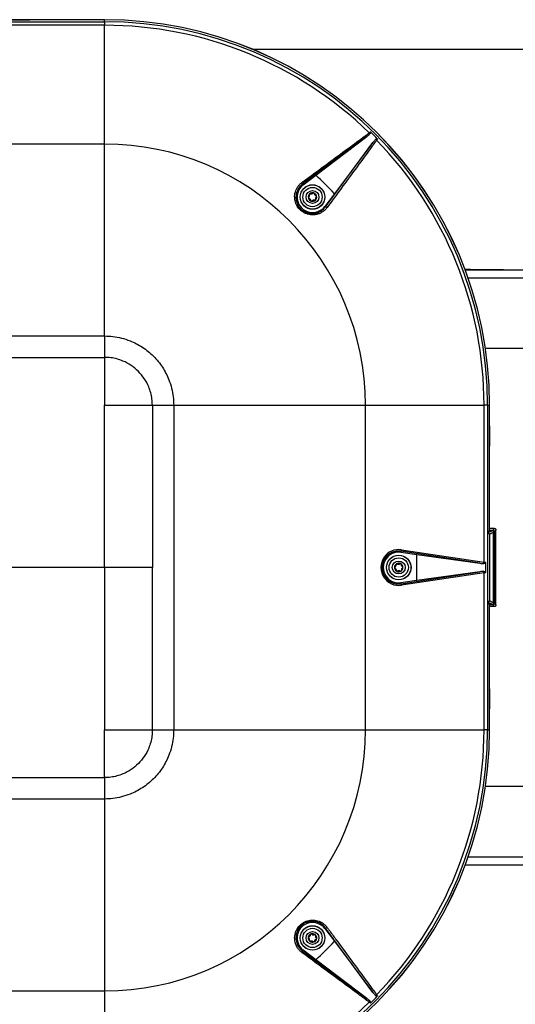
# Model space of a CAD drawing. Header units: millimetres. Extents: x 1141 to 9683, y 1625 to 6203.
# Tile 47 of 118: x 1695 to 2016, y 5106 to 5743. Entities that reach past the tile are written whole.
import ezdxf

# ---------------------------------------------------------------- set-up
doc = ezdxf.new("R2010")
doc.units = ezdxf.units.MM
doc.header["$LTSCALE"] = 25

msp = doc.modelspace()

# ---------------------------------------------------------------- linework, layer by layer
at = {"color": 7, "linetype": 'Continuous', "lineweight": 25}
for p, q in [((1749.99, 5742.65), (1389.99, 5742.65)), ((1569.99, 5741.31), (1749.99, 5741.31)), ((1749.99, 5739.1), (1573.36, 5739.1)), ((1688.46, 5742.69), (1701.51, 5742.69)), ((1701.51, 5742.65), (1701.51, 5742.69)), ((1701.52, 5742.66), (1701.51, 5742.69)), ((1723.46, 5742.69), (1701.51, 5742.69)), ((1701.52, 5742.66), (1701.52, 5742.65)), ((1723.45, 5742.66), (1701.52, 5742.66)), ((1723.46, 5742.69), (1723.45, 5742.66)), ((1723.45, 5742.65), (1723.45, 5742.66)), ((1723.46, 5742.69), (1723.46, 5742.65)), ((1736.51, 5742.69), (1723.46, 5742.69)), ((1736.51, 5742.65), (1736.51, 5742.69)), ((1736.52, 5742.66), (1736.51, 5742.69)), ((1736.52, 5742.69), (1736.51, 5742.69)), ((1736.52, 5742.66), (1736.52, 5742.69)), ((1749.99, 5742.69), (1736.52, 5742.69)), ((1736.52, 5742.66), (1736.52, 5742.65)), ((1749.99, 5742.66), (1736.52, 5742.66)), ((1736.52, 5742.66), (1736.52, 5742.66)), ((1749.99, 5742.66), (1749.99, 5742.69)), ((1749.99, 5742.66), (1749.99, 5742.65)), ((1749.99, 5741.31), (1749.99, 5742.65)), ((1749.99, 5741.31), (1749.99, 5739.1)), ((1749.99, 5662.24), (1749.99, 5739.1)), ((3449.05, 5723.35), (1846.25, 5723.35)), ((1749.99, 5662.24), (1569.99, 5662.24)), ((1919.85, 5667.09), (1878.21, 5636.43)), ((1886.77, 5642.17), (1919.85, 5667.09)), ((1893.06, 5621.58), (1923.73, 5663.22)), ((1923.73, 5663.22), (1898.8, 5630.14)), ((1878.57, 5635.95), (1886.77, 5642.17)), ((1878.21, 5636.43), (1878.57, 5635.95)), ((1898.8, 5630.14), (1892.59, 5621.94)), ((1893.06, 5621.58), (1892.59, 5621.94)), ((1983.31, 5581.15), (1986.63, 5581.15)), ((1983.32, 5581.14), (1986.63, 5581.14)), ((1983.39, 5581.03), (1988.37, 5581.03)), ((1983.4, 5581.03), (1988.37, 5581.03)), ((1983.43, 5580.93), (3311.86, 5580.93)), ((1986.63, 5581.15), (1986.63, 5581.14)), ((1987, 5581.04), (1987, 5581.03)), ((1988.37, 5581.03), (1988.37, 5581.03)), ((1988.37, 5581.03), (2008.37, 5581.03)), ((1988.37, 5581.03), (2008.37, 5581.03)), ((2008.37, 5581.03), (2008.37, 5581.03)), ((1985.32, 5575.72), (3309.98, 5575.72)), ((1569.99, 5538.1), (1749.99, 5538.1)), ((1749.99, 5538.1), (1749.99, 5524.27)), ((1996.59, 5530.13), (3298.71, 5530.13)), ((1569.99, 5524.27), (1749.99, 5524.27)), ((1780.9, 5493.35), (1780.9, 5388.35)), ((1780.9, 5493.35), (1794.74, 5493.35)), ((1794.74, 5493.35), (1794.74, 5283.35)), ((1918.88, 5283.35), (1918.88, 5493.35)), ((1918.88, 5493.35), (1995.74, 5493.35)), ((1995.74, 5391.73), (1995.74, 5493.35)), ((1997.95, 5493.35), (1995.74, 5493.35)), ((1997.95, 5493.35), (1997.95, 5283.35)), ((1997.95, 5493.35), (1999.28, 5493.35)), ((1999.28, 5412.3), (1999.28, 5493.35)), ((1999.29, 5493.35), (1999.28, 5493.35)), ((1999.29, 5479.88), (1999.29, 5493.35)), ((1999.29, 5493.35), (1999.32, 5493.35)), ((1999.32, 5479.88), (1999.32, 5493.35)), ((1999.28, 5479.88), (1999.29, 5479.88)), ((1999.32, 5479.88), (1999.28, 5479.88)), ((1999.3, 5479.88), (1999.29, 5479.88)), ((1999.32, 5479.88), (1999.3, 5479.88)), ((1999.3, 5479.88), (1999.32, 5479.88)), ((1999.32, 5479.88), (1999.32, 5479.88)), ((1999.32, 5479.88), (1999.32, 5466.83)), ((1999.28, 5466.83), (1999.32, 5466.83)), ((1999.29, 5466.82), (1999.28, 5466.82)), ((1999.29, 5466.82), (1999.32, 5466.83)), ((1999.29, 5413.64), (1999.29, 5466.82)), ((1999.32, 5413.66), (1999.32, 5466.83)), ((1999.28, 5413.64), (1999.29, 5413.64)), ((1999.29, 5413.64), (1999.31, 5413.66)), ((2002.41, 5413.67), (1999.31, 5413.66)), ((2001.42, 5412.36), (2002.41, 5413.67)), ((2002.41, 5413.67), (2002.41, 5413.67)), ((1998.08, 5366.56), (1998.08, 5410.14)), ((1998.2, 5410.14), (1998.08, 5410.14)), ((1998.13, 5411.14), (1999.28, 5412.3)), ((1998.13, 5411.14), (1998.2, 5411.14)), ((1998.2, 5411.14), (1998.2, 5410.14)), ((1998.2, 5366.56), (1998.2, 5410.14)), ((1999.18, 5410.14), (1998.2, 5410.14)), ((1999.18, 5410.14), (1999.18, 5366.56)), ((1999.47, 5412.36), (1999.28, 5413.09)), ((2000.88, 5412.3), (1999.28, 5412.3)), ((1999.47, 5412.3), (1999.47, 5412.36)), ((2001.36, 5412.36), (1999.47, 5412.36)), ((2001.36, 5412.15), (2001.36, 5412.36)), ((2001.36, 5412.36), (2001.42, 5412.36)), ((2001.88, 5365.41), (2001.88, 5411.3)), ((2003.41, 5412.68), (2002.47, 5411.43)), ((2002.47, 5411.43), (2002.47, 5365.27)), ((2003.41, 5412.68), (2003.41, 5412.68)), ((2003.41, 5364.03), (2003.41, 5412.68)), ((1941.9, 5398.86), (1941.82, 5398.26)), ((1941.82, 5398.26), (1952.11, 5396.84)), ((1992.98, 5391.1), (1941.9, 5398.86)), ((1942.3, 5399.84), (1995.74, 5391.73)), ((1952.11, 5396.84), (1992.98, 5391.1)), ((1952.11, 5379.86), (1952.11, 5396.84)), ((1780.9, 5283.35), (1780.9, 5388.35)), ((1996.75, 5385.08), (1996.75, 5391.62)), ((1941.9, 5377.85), (1992.98, 5385.61)), ((1995.74, 5384.97), (1942.3, 5376.86)), ((1992.98, 5385.61), (1952.11, 5379.86)), ((1995.74, 5283.35), (1995.74, 5384.97)), ((1952.11, 5379.86), (1941.82, 5378.45)), ((1941.9, 5377.85), (1941.82, 5378.45)), ((1998.08, 5366.56), (1998.2, 5366.56)), ((1998.13, 5365.57), (1999.28, 5364.41)), ((1998.2, 5365.57), (1998.13, 5365.57)), ((1998.2, 5366.56), (1998.2, 5365.57)), ((1998.2, 5366.56), (1999.18, 5366.56)), ((1999.28, 5283.35), (1999.28, 5364.41)), ((1999.28, 5364.41), (2000.88, 5364.41)), ((1999.47, 5364.35), (1999.28, 5363.61)), ((1999.28, 5363.06), (1999.29, 5363.06)), ((1999.29, 5363.06), (1999.31, 5363.04)), ((1999.29, 5309.88), (1999.29, 5363.06)), ((2002.41, 5363.03), (1999.31, 5363.04)), ((1999.32, 5309.88), (1999.32, 5363.04)), ((1999.47, 5364.35), (1999.47, 5364.41)), ((2001.36, 5364.35), (1999.47, 5364.35)), ((2001.36, 5364.35), (2001.36, 5364.55)), ((2001.42, 5364.34), (2001.36, 5364.35)), ((2002.41, 5363.03), (2001.42, 5364.34)), ((2002.41, 5363.03), (2002.41, 5363.03)), ((2002.47, 5365.27), (2003.41, 5364.03)), ((1999.28, 5309.88), (1999.29, 5309.88)), ((1999.32, 5309.88), (1999.28, 5309.88)), ((1999.32, 5309.88), (1999.29, 5309.88)), ((1999.32, 5309.88), (1999.32, 5296.83)), ((1999.28, 5296.83), (1999.32, 5296.83)), ((1999.29, 5296.82), (1999.28, 5296.82)), ((1999.29, 5283.35), (1999.29, 5296.82)), ((1999.29, 5296.82), (1999.3, 5296.82)), ((1999.3, 5296.82), (1999.32, 5296.83)), ((1999.3, 5296.82), (1999.32, 5296.82)), ((1999.32, 5296.82), (1999.32, 5296.83)), ((1999.32, 5283.35), (1999.32, 5296.82)), ((1780.9, 5283.35), (1794.74, 5283.35)), ((1918.88, 5283.35), (1995.74, 5283.35)), ((1997.95, 5283.35), (1995.74, 5283.35)), ((1997.95, 5283.35), (1999.28, 5283.35)), ((1999.29, 5283.35), (1999.28, 5283.35)), ((1999.29, 5283.35), (1999.32, 5283.35)), ((1569.99, 5252.44), (1749.99, 5252.44)), ((1749.99, 5252.44), (1749.99, 5238.6)), ((3298.71, 5246.58), (1996.59, 5246.58)), ((1749.99, 5238.6), (1389.99, 5238.6)), ((3309.98, 5200.98), (1985.32, 5200.98)), ((3311.86, 5195.78), (1983.43, 5195.78)), ((1893.06, 5155.13), (1892.59, 5154.76)), ((1892.59, 5154.76), (1898.8, 5146.57)), ((1923.73, 5113.49), (1893.06, 5155.13)), ((1898.8, 5146.57), (1923.73, 5113.49)), ((1878.21, 5140.28), (1878.57, 5140.75)), ((1878.21, 5140.28), (1919.85, 5109.61)), ((1886.77, 5134.54), (1878.57, 5140.75)), ((1919.85, 5109.61), (1886.77, 5134.54)), ((1389.99, 5114.46), (1749.99, 5114.46)), ((1749.99, 5114.46), (1749.99, 5037.6))]:
    msp.add_line(p, q, dxfattribs=at)
for centre, radius in [((1884.62, 5627.98), 7.94), ((1884.62, 5627.98), 7.89), ((1884.62, 5627.98), 6.25), ((1884.62, 5627.98), 4.17), ((1940.46, 5388.35), 7.94), ((1940.46, 5388.35), 7.89), ((1940.46, 5388.35), 6.25), ((1940.46, 5388.35), 4.17), ((1884.62, 5148.72), 7.94), ((1884.62, 5148.72), 7.89), ((1884.62, 5148.72), 6.25), ((1884.62, 5148.72), 4.17)]:
    msp.add_circle(centre, radius, dxfattribs=at)
for centre, radius, start, end in [((1749.99, 5493.35), 249.33, 0, 90), ((1749.99, 5493.35), 249.31, 0, 90), ((1749.99, 5493.35), 249.3, 0, 90), ((1749.99, 5493.35), 247.96, 0, 90), ((1749.99, 5493.35), 245.75, 45.78685, 90), ((1919.3, 5667.85), 2.63, 19.44393, 38.60691), ((1749.99, 5493.35), 246.76, 44.24094, 45.75906), ((1749.99, 5493.35), 168.89, 0, 90), ((1924.49, 5662.67), 2.63, 51.39309, 70.55607), ((1749.99, 5493.35), 245.75, 0, 44.21315), ((1876.84, 5636.42), 1.38, 0.39324, 46.52371), ((1749.99, 5493.35), 202.13, 42.58833, 47.41167), ((1884.62, 5627.98), 10, 127.16926, 322.83074), ((1884.62, 5627.98), 2.76, 74.73852, 134.73852), ((1884.62, 5627.98), 2.76, 14.73852, 74.73852), ((1884.62, 5627.98), 2.76, 134.73852, 194.73852), ((1884.62, 5627.98), 2.76, 194.73852, 254.73852), ((1884.62, 5627.98), 2.76, 254.73852, 314.73852), ((1884.62, 5627.98), 2.76, 314.73852, 14.73852), ((1893.05, 5620.2), 1.38, 43.47629, 89.60676), ((1998.18, 5410.14), 1, 0.20764, 88.97179), ((1940.46, 5388.35), 10, 82.16926, 277.83074), ((1940.95, 5399.81), 1.35, 314.84519, 1.40957), ((1940.46, 5388.35), 2.76, 123.66434, 183.66434), ((1940.46, 5388.35), 2.76, 183.66434, 243.66434), ((1940.46, 5388.35), 2.76, 63.66434, 123.66434), ((1940.46, 5388.35), 2.76, 3.66434, 63.66434), ((1940.46, 5388.35), 2.76, 303.66434, 3.66434), ((1993.14, 5392.02), 2.62, 334.38139, 353.56054), ((1940.46, 5388.35), 2.76, 243.66434, 303.66434), ((1993.14, 5384.68), 2.62, 6.43946, 25.61861), ((1940.95, 5376.89), 1.35, 358.59043, 45.15481), ((1998.18, 5366.57), 1, 271.02821, 359.79236), ((1749.99, 5283.35), 168.89, 270, 0), ((1749.99, 5283.35), 247.96, 270, 0), ((1749.99, 5283.35), 249.3, 270, 0), ((1749.99, 5283.35), 249.31, 270, 0), ((1749.99, 5283.35), 249.33, 270, 0), ((1749.99, 5283.35), 245.75, 315.78685, 0), ((1884.62, 5148.72), 10, 37.16926, 232.83074), ((1893.05, 5156.5), 1.38, 270.39324, 316.52371), ((1884.62, 5148.72), 2.76, 170.68529, 230.68529), ((1884.62, 5148.72), 2.76, 110.68529, 170.68529), ((1884.62, 5148.72), 2.76, 230.68529, 290.68529), ((1884.62, 5148.72), 2.76, 50.68529, 110.68529), ((1884.62, 5148.72), 2.76, 290.68529, 350.68529), ((1884.62, 5148.72), 2.76, 350.68529, 50.68529), ((1749.99, 5283.35), 202.13, 312.58833, 317.41167), ((1876.84, 5140.29), 1.38, 313.47629, 359.60676), ((1919.3, 5108.85), 2.63, 321.39309, 340.55607), ((1749.99, 5283.35), 246.76, 314.24094, 315.75906), ((1924.49, 5114.04), 2.63, 289.44393, 308.60691), ((1749.99, 5283.35), 245.75, 270, 314.21315)]:
    msp.add_arc(centre, radius, start, end, dxfattribs=at)
for centre, major_axis, ratio, start_param, end_param in [((1998.13, 5410.14), (0, 1), 0.052408, 0.05236, 1.570796), ((1802.3, 5412.97), (199, 0), 0.052408, 6.106485, 6.218431), ((1802.3, 5411.97), (200, 0), 0.052146, 6.106485, 6.218465), ((2001.42, 5411.36), (0.94, 0.512), 0.920511, 5.818455, 7.3856), ((1940.56, 5388.35), (11.62, 0), 0.9999, 1.420094, 4.863091), ((1992.91, 5392.12), (4.85, -0.73), 0.203695, 4.757938, 5.304151), ((1994.95, 5391.7), (3, -0.28), 0.034973, 0.933232, 1.309852), ((1992.91, 5384.58), (4.85, 0.73), 0.203695, 0.979034, 1.525248), ((1994.95, 5385), (3, 0.28), 0.034973, 4.973333, 5.349953), ((1998.13, 5366.56), (0, 1), 0.052408, 1.570796, 3.089233), ((1802.3, 5363.73), (199, 0), 0.052408, 0.064754, 0.176701), ((1802.3, 5364.73), (200, 0), 0.052146, 0.06472, 0.176701), ((2001.42, 5365.34), (0.94, -0.512), 0.920511, 5.18077, 6.747916)]:
    msp.add_ellipse(centre, major_axis=major_axis, ratio=ratio, start_param=start_param, end_param=end_param, dxfattribs=at)
for points, knots in [([(1877.78, 5637.42), (1878.3, 5637.8), (1880.9, 5639.71), (1891.8, 5647.73), (1905.8, 5658.04), (1917.73, 5666.82), (1921.35, 5669.49)], [0, 0, 0, 0, 0.035726, 0.178629, 0.750241, 1, 1, 1, 1]), ([(1921.78, 5668.73), (1921.65, 5668.61), (1921.04, 5668.02), (1920.38, 5667.5), (1919.85, 5667.09)], [0, 0, 0, 0, 0.210133, 1, 1, 1, 1]), ([(1921.35, 5669.49), (1921.55, 5669.65), (1921.83, 5669.88), (1922.07, 5670.08), (1922.14, 5670.13)], [0, 0, 0, 0, 0.6988048, 1, 1, 1, 1]), ([(1922.14, 5670.13), (1922.18, 5670.09), (1922.26, 5669.99), (1922.33, 5669.77), (1922.3, 5669.5), (1922.14, 5669.12), (1921.92, 5668.89), (1921.78, 5668.73)], [0, 0, 0, 0, 0.110302, 0.230823, 0.418784, 0.604867, 1, 1, 1, 1]), ([(1749.99, 5538.1), (1749.99, 5541.31), (1749.99, 5548.1), (1749.99, 5558.71), (1749.99, 5570.12), (1749.99, 5582.02), (1749.99, 5593.34), (1749.99, 5603.79), (1749.99, 5613.14), (1749.99, 5621.96), (1749.99, 5630.06), (1749.99, 5637.32), (1749.99, 5643.63), (1749.99, 5648.92), (1749.99, 5653.19), (1749.99, 5656.48), (1749.99, 5658.95), (1749.99, 5660.77), (1749.99, 5661.79), (1749.99, 5662.24)], [0, 0, 0, 0, 0.076775, 0.162286, 0.25463, 0.351294, 0.449321, 0.528012, 0.603964, 0.67562, 0.741475, 0.800473, 0.85173, 0.894602, 0.929062, 0.955524, 0.974908, 0.989021, 1, 1, 1, 1]), ([(1926.13, 5664.72), (1925.75, 5664.2), (1923.84, 5661.61), (1915.82, 5650.71), (1905.51, 5636.71), (1896.72, 5624.78), (1894.05, 5621.15)], [0, 0, 0, 0, 0.035726, 0.178629, 0.750241, 1, 1, 1, 1]), ([(1923.73, 5663.22), (1924.14, 5663.74), (1924.66, 5664.41), (1925.24, 5665.02), (1925.36, 5665.15)], [0, 0, 0, 0, 0.789867, 1, 1, 1, 1]), ([(1925.36, 5665.15), (1925.52, 5665.29), (1925.75, 5665.51), (1926.13, 5665.67), (1926.4, 5665.7), (1926.63, 5665.63), (1926.72, 5665.55), (1926.77, 5665.51)], [0, 0, 0, 0, 0.395133, 0.581216, 0.769177, 0.889698, 1, 1, 1, 1]), ([(1926.77, 5665.51), (1926.71, 5665.44), (1926.52, 5665.19), (1926.29, 5664.92), (1926.13, 5664.72)], [0, 0, 0, 0, 0.3011952, 1, 1, 1, 1]), ([(1894.05, 5621.15), (1893.62, 5620.63), (1892.76, 5619.58), (1891.16, 5618.32), (1889.37, 5617.34), (1887.44, 5616.69), (1885.41, 5616.38), (1883.38, 5616.43), (1881.39, 5616.84), (1878.94, 5617.79), (1876.27, 5619.72), (1874.04, 5622.88), (1872.94, 5626.55), (1873.08, 5630.41), (1874.24, 5633.47), (1875.77, 5635.61), (1876.88, 5636.73), (1877.6, 5637.28), (1877.78, 5637.42)], [0, 0, 0, 0, 0.0515176, 0.1030358, 0.1545755, 0.2061099, 0.2572483, 0.3083771, 0.3579695, 0.4075531, 0.502576, 0.5951002, 0.6875579, 0.7822618, 0.880451, 0.9313079, 0.9821652, 1, 1, 1, 1]), ([(1878.21, 5636.43), (1878.04, 5636.3), (1876.91, 5635.43), (1875.19, 5633.39), (1873.9, 5630.03), (1873.77, 5626.5), (1874.77, 5623.14), (1876.81, 5620.25), (1879.75, 5618.13), (1883.32, 5617.09), (1887.06, 5617.34), (1890.56, 5618.81), (1892.23, 5620.66), (1893.06, 5621.58)], [0, 0, 0, 0, 0.017909, 0.119743, 0.218331, 0.313235, 0.405663, 0.498, 0.592827, 0.691599, 0.793719, 0.896859, 1, 1, 1, 1]), ([(1883.2, 5630.04), (1883.15, 5630.06), (1883.04, 5630.09), (1882.88, 5630.07), (1882.75, 5630.01), (1882.7, 5629.96), (1882.68, 5629.94)], [0, 0, 0, 0, 0.293403, 0.587595, 0.871447, 1, 1, 1, 1]), ([(1883.2, 5630.04), (1883.34, 5630), (1883.62, 5629.91), (1884.07, 5629.95), (1884.47, 5630.12), (1884.71, 5630.32), (1884.82, 5630.45), (1884.84, 5630.47)], [0, 0, 0, 0, 0.246772, 0.4946587, 0.7195803, 0.9416728, 1, 1, 1, 1]), ([(1885.34, 5630.64), (1885.31, 5630.65), (1885.24, 5630.66), (1885.1, 5630.65), (1884.95, 5630.59), (1884.88, 5630.52), (1884.84, 5630.47)], [0, 0, 0, 0, 0.146401, 0.416933, 0.690754, 1, 1, 1, 1]), ([(1885.69, 5630.24), (1885.68, 5630.29), (1885.65, 5630.4), (1885.55, 5630.53), (1885.44, 5630.61), (1885.37, 5630.63), (1885.34, 5630.64)], [0, 0, 0, 0, 0.293376, 0.58757, 0.871423, 1, 1, 1, 1]), ([(1885.69, 5630.24), (1885.72, 5630.1), (1885.79, 5629.81), (1886.05, 5629.44), (1886.4, 5629.18), (1886.69, 5629.07), (1886.85, 5629.04), (1886.88, 5629.04)], [0, 0, 0, 0, 0.246764, 0.494652, 0.719574, 0.941666, 1, 1, 1, 1]), ([(1882.12, 5627.78), (1882.08, 5627.75), (1882, 5627.67), (1881.94, 5627.52), (1881.93, 5627.38), (1881.95, 5627.31), (1881.95, 5627.28)], [0, 0, 0, 0, 0.293317, 0.587513, 0.871368, 1, 1, 1, 1]), ([(1881.95, 5627.28), (1881.96, 5627.26), (1881.98, 5627.18), (1882.06, 5627.07), (1882.19, 5626.97), (1882.29, 5626.94), (1882.35, 5626.93)], [0, 0, 0, 0, 0.146347, 0.41688, 0.6907, 1, 1, 1, 1]), ([(1882.12, 5627.78), (1882.23, 5627.88), (1882.45, 5628.08), (1882.64, 5628.5), (1882.69, 5628.93), (1882.64, 5629.23), (1882.58, 5629.39), (1882.57, 5629.42)], [0, 0, 0, 0, 0.246747, 0.494637, 0.719561, 0.941652, 1, 1, 1, 1]), ([(1883.54, 5625.72), (1883.51, 5625.87), (1883.45, 5626.16), (1883.18, 5626.53), (1882.83, 5626.79), (1882.55, 5626.9), (1882.38, 5626.92), (1882.35, 5626.93)], [0, 0, 0, 0, 0.246764, 0.494652, 0.719574, 0.941666, 1, 1, 1, 1]), ([(1882.68, 5629.94), (1882.66, 5629.92), (1882.6, 5629.86), (1882.55, 5629.74), (1882.52, 5629.58), (1882.55, 5629.48), (1882.57, 5629.42)], [0, 0, 0, 0, 0.146424, 0.416956, 0.690778, 1, 1, 1, 1]), ([(1883.54, 5625.72), (1883.55, 5625.67), (1883.58, 5625.57), (1883.68, 5625.43), (1883.79, 5625.36), (1883.87, 5625.33), (1883.89, 5625.32)], [0, 0, 0, 0, 0.293376, 0.58757, 0.871423, 1, 1, 1, 1]), ([(1883.89, 5625.32), (1883.92, 5625.32), (1884, 5625.3), (1884.13, 5625.31), (1884.28, 5625.37), (1884.36, 5625.45), (1884.4, 5625.49)], [0, 0, 0, 0, 0.146401, 0.416933, 0.690754, 1, 1, 1, 1]), ([(1886.04, 5625.92), (1885.89, 5625.97), (1885.61, 5626.06), (1885.16, 5626.01), (1884.76, 5625.84), (1884.52, 5625.65), (1884.42, 5625.52), (1884.4, 5625.49)], [0, 0, 0, 0, 0.246772, 0.494659, 0.71958, 0.941673, 1, 1, 1, 1]), ([(1886.04, 5625.92), (1886.09, 5625.91), (1886.19, 5625.88), (1886.36, 5625.9), (1886.48, 5625.96), (1886.54, 5626.01), (1886.56, 5626.03)], [0, 0, 0, 0, 0.2934026, 0.5875952, 0.8714469, 1, 1, 1, 1]), ([(1887.11, 5628.18), (1887, 5628.08), (1886.78, 5627.88), (1886.6, 5627.47), (1886.54, 5627.04), (1886.59, 5626.73), (1886.65, 5626.58), (1886.66, 5626.55)], [0, 0, 0, 0, 0.246747, 0.494637, 0.719561, 0.941652, 1, 1, 1, 1]), ([(1886.56, 5626.03), (1886.58, 5626.05), (1886.63, 5626.11), (1886.69, 5626.23), (1886.71, 5626.39), (1886.68, 5626.49), (1886.66, 5626.55)], [0, 0, 0, 0, 0.146424, 0.416956, 0.690778, 1, 1, 1, 1]), ([(1887.28, 5628.68), (1887.27, 5628.71), (1887.25, 5628.79), (1887.17, 5628.9), (1887.05, 5629), (1886.94, 5629.02), (1886.88, 5629.04)], [0, 0, 0, 0, 0.146347, 0.41688, 0.6907, 1, 1, 1, 1]), ([(1887.11, 5628.18), (1887.15, 5628.22), (1887.23, 5628.29), (1887.29, 5628.45), (1887.3, 5628.58), (1887.29, 5628.66), (1887.28, 5628.68)], [0, 0, 0, 0, 0.293317, 0.587513, 0.871368, 1, 1, 1, 1]), ([(1987, 5581.04), (1986.92, 5581.04), (1986.78, 5581.04), (1985.59, 5581.04), (1984.38, 5581.04), (1983.42, 5581.04), (1983.23, 5581.04)], [0, 0, 0, 0, 0.317791, 0.625765, 0.928766, 1, 1, 1, 1]), ([(1749.99, 5538.1), (1751.79, 5538.04), (1755.46, 5537.91), (1761, 5536.84), (1766.08, 5535.22), (1770.6, 5533.16), (1774.53, 5530.86), (1778.25, 5528.15), (1781.69, 5525.05), (1784.78, 5521.62), (1787.5, 5517.9), (1789.79, 5513.96), (1791.85, 5509.44), (1793.48, 5504.37), (1794.54, 5498.83), (1794.67, 5495.15), (1794.74, 5493.35)], [0, 0, 0, 0, 0.076805, 0.156939, 0.239951, 0.303775, 0.368607, 0.434128, 0.5, 0.565872, 0.631393, 0.696225, 0.760049, 0.843061, 0.923195, 1, 1, 1, 1]), ([(1749.99, 5524.27), (1749.99, 5523.24), (1749.99, 5520.15), (1749.99, 5509.85), (1749.99, 5500.6), (1749.99, 5493.41)], [0, 0, 0, 0, 0.100198, 0.301774, 1, 1, 1, 1]), ([(1780.9, 5493.35), (1780.85, 5494.7), (1780.75, 5497.4), (1779.92, 5501.38), (1778.42, 5505.85), (1775.86, 5510.64), (1771.99, 5515.35), (1767.27, 5519.22), (1762.49, 5521.78), (1758.01, 5523.29), (1754.03, 5524.12), (1751.34, 5524.22), (1749.99, 5524.27)], [0, 0, 0, 0, 0.083364, 0.166751, 0.250116, 0.375058, 0.5, 0.624942, 0.749884, 0.833249, 0.916636, 1, 1, 1, 1]), ([(1749.99, 5388.35), (1749.99, 5393.84), (1749.99, 5404.52), (1749.99, 5420.09), (1749.99, 5434.77), (1749.99, 5448.5), (1749.99, 5461.23), (1749.99, 5472.93), (1749.99, 5483.54), (1749.99, 5490.25), (1749.99, 5493.41)], [0, 0, 0, 0, 0.1565575, 0.3049747, 0.4448137, 0.5756361, 0.697004, 0.8084793, 0.9096239, 1, 1, 1, 1]), ([(1749.99, 5493.41), (1757.66, 5493.41), (1767.98, 5493.4), (1778.26, 5493.36), (1780.9, 5493.35)], [0, 0, 0, 0, 0.743568, 1, 1, 1, 1]), ([(1794.74, 5493.35), (1797.95, 5493.35), (1804.73, 5493.35), (1815.34, 5493.35), (1826.75, 5493.35), (1838.66, 5493.35), (1849.98, 5493.35), (1860.43, 5493.35), (1869.78, 5493.35), (1878.59, 5493.35), (1886.69, 5493.35), (1893.95, 5493.35), (1900.26, 5493.35), (1905.55, 5493.35), (1909.82, 5493.35), (1913.12, 5493.35), (1915.58, 5493.35), (1917.4, 5493.35), (1918.43, 5493.35), (1918.88, 5493.35)], [0, 0, 0, 0, 0.076775, 0.162286, 0.25463, 0.351294, 0.449321, 0.528012, 0.603964, 0.67562, 0.741475, 0.800473, 0.85173, 0.894602, 0.929062, 0.955524, 0.974908, 0.989021, 1, 1, 1, 1]), ([(2002.41, 5413.67), (2002.52, 5413.66), (2002.74, 5413.64), (2003.04, 5413.47), (2003.27, 5413.22), (2003.39, 5412.94), (2003.4, 5412.75), (2003.41, 5412.68)], [0, 0, 0, 0, 0.212965, 0.427773, 0.643472, 0.854259, 1, 1, 1, 1]), ([(2001.88, 5411.3), (2001.86, 5411.43), (2001.83, 5411.69), (2001.6, 5412.02), (2001.27, 5412.25), (2001.01, 5412.28), (2000.88, 5412.3)], [0, 0, 0, 0, 0.249976, 0.499848, 0.749571, 1, 1, 1, 1]), ([(1941.9, 5398.86), (1941.26, 5398.92), (1939.39, 5399.1), (1936.88, 5398.55), (1934.64, 5397.41), (1932.66, 5395.92), (1930.74, 5393.47), (1929.59, 5389.99), (1929.65, 5386.42), (1930.83, 5383.12), (1932.99, 5380.37), (1935.97, 5378.44), (1939.09, 5377.61), (1941.1, 5377.78), (1941.9, 5377.85)], [0, 0, 0, 0, 0.053797, 0.157572, 0.209479, 0.261376, 0.361902, 0.458277, 0.551263, 0.643028, 0.736052, 0.832238, 0.932304, 1, 1, 1, 1]), ([(1749.99, 5388.35), (1746.97, 5388.35), (1740.61, 5388.35), (1730.54, 5388.35), (1719.47, 5388.35), (1707.42, 5388.35), (1694.43, 5388.35), (1680.51, 5388.35), (1665.17, 5388.35), (1648.37, 5388.35), (1630.1, 5388.35), (1610.88, 5388.35), (1590.73, 5388.35), (1577, 5388.35), (1569.99, 5388.35)], [0, 0, 0, 0, 0.0502064, 0.1061775, 0.1677469, 0.234748, 0.3070143, 0.384379, 0.4666752, 0.5626979, 0.6642638, 0.7711509, 0.883137, 1, 1, 1, 1]), ([(1749.99, 5388.35), (1749.99, 5382.87), (1749.99, 5372.19), (1749.99, 5356.61), (1749.99, 5341.94), (1749.99, 5328.21), (1749.99, 5315.47), (1749.99, 5303.78), (1749.99, 5293.17), (1749.99, 5286.46), (1749.99, 5283.3)], [0, 0, 0, 0, 0.156557, 0.304975, 0.444814, 0.575636, 0.697004, 0.808479, 0.909624, 1, 1, 1, 1]), ([(1780.9, 5388.35), (1780.27, 5388.35), (1778.77, 5388.35), (1776.11, 5388.35), (1772.67, 5388.35), (1768.31, 5388.35), (1763.01, 5388.35), (1756.79, 5388.35), (1752.35, 5388.35), (1749.99, 5388.35)], [0, 0, 0, 0, 0.062213, 0.146532, 0.258182, 0.396635, 0.569822, 0.771163, 1, 1, 1, 1]), ([(1937.97, 5388.64), (1937.93, 5388.61), (1937.84, 5388.55), (1937.74, 5388.41), (1937.71, 5388.28), (1937.71, 5388.2), (1937.71, 5388.18)], [0, 0, 0, 0, 0.293317, 0.587513, 0.871368, 1, 1, 1, 1]), ([(1937.71, 5388.18), (1937.71, 5388.15), (1937.72, 5388.07), (1937.78, 5387.95), (1937.88, 5387.82), (1937.98, 5387.78), (1938.03, 5387.75)], [0, 0, 0, 0, 0.1463475, 0.4168797, 0.6907002, 1, 1, 1, 1]), ([(1937.97, 5388.64), (1938.1, 5388.71), (1938.35, 5388.87), (1938.62, 5389.24), (1938.75, 5389.65), (1938.76, 5389.96), (1938.73, 5390.12), (1938.73, 5390.16)], [0, 0, 0, 0, 0.246747, 0.494637, 0.719561, 0.941652, 1, 1, 1, 1]), ([(1938.93, 5390.65), (1938.91, 5390.63), (1938.85, 5390.58), (1938.77, 5390.47), (1938.71, 5390.32), (1938.72, 5390.21), (1938.73, 5390.16)], [0, 0, 0, 0, 0.146424, 0.416956, 0.690778, 1, 1, 1, 1]), ([(1939.46, 5390.65), (1939.42, 5390.67), (1939.32, 5390.72), (1939.15, 5390.73), (1939.02, 5390.7), (1938.95, 5390.66), (1938.93, 5390.65)], [0, 0, 0, 0, 0.293403, 0.587595, 0.871447, 1, 1, 1, 1]), ([(1939.46, 5390.65), (1939.59, 5390.58), (1939.85, 5390.44), (1940.31, 5390.39), (1940.73, 5390.48), (1941, 5390.63), (1941.13, 5390.73), (1941.16, 5390.76)], [0, 0, 0, 0, 0.246772, 0.4946587, 0.7195803, 0.9416728, 1, 1, 1, 1]), ([(1941.68, 5390.82), (1941.66, 5390.83), (1941.58, 5390.87), (1941.45, 5390.88), (1941.29, 5390.85), (1941.2, 5390.79), (1941.16, 5390.76)], [0, 0, 0, 0, 0.146401, 0.416933, 0.690754, 1, 1, 1, 1]), ([(1941.95, 5390.36), (1941.95, 5390.42), (1941.94, 5390.53), (1941.87, 5390.67), (1941.77, 5390.77), (1941.7, 5390.81), (1941.68, 5390.82)], [0, 0, 0, 0, 0.293376, 0.58757, 0.871423, 1, 1, 1, 1]), ([(1941.95, 5390.36), (1941.95, 5390.22), (1941.96, 5389.92), (1942.15, 5389.5), (1942.44, 5389.18), (1942.7, 5389.02), (1942.86, 5388.96), (1942.89, 5388.95)], [0, 0, 0, 0, 0.2467645, 0.4946521, 0.7195743, 0.9416664, 1, 1, 1, 1]), ([(1942.94, 5388.07), (1942.82, 5387.99), (1942.57, 5387.84), (1942.3, 5387.47), (1942.17, 5387.05), (1942.16, 5386.75), (1942.19, 5386.58), (1942.19, 5386.55)], [0, 0, 0, 0, 0.2467473, 0.4946372, 0.7195608, 0.9416518, 1, 1, 1, 1]), ([(1943.21, 5388.53), (1943.21, 5388.56), (1943.2, 5388.64), (1943.14, 5388.76), (1943.04, 5388.88), (1942.94, 5388.93), (1942.89, 5388.95)], [0, 0, 0, 0, 0.146347, 0.41688, 0.6907, 1, 1, 1, 1]), ([(1942.94, 5388.07), (1942.99, 5388.1), (1943.08, 5388.15), (1943.17, 5388.29), (1943.21, 5388.43), (1943.21, 5388.5), (1943.21, 5388.53)], [0, 0, 0, 0, 0.293317, 0.587513, 0.871368, 1, 1, 1, 1]), ([(1996.75, 5391.62), (1996.74, 5391.56), (1996.73, 5391.44), (1996.62, 5391.24), (1996.41, 5391.07), (1996.02, 5390.91), (1995.71, 5390.9), (1995.49, 5390.89)], [0, 0, 0, 0, 0.106202, 0.22744, 0.416222, 0.603122, 1, 1, 1, 1]), ([(1938.97, 5386.34), (1938.97, 5386.49), (1938.96, 5386.79), (1938.77, 5387.2), (1938.48, 5387.52), (1938.22, 5387.68), (1938.06, 5387.74), (1938.03, 5387.75)], [0, 0, 0, 0, 0.246764, 0.494652, 0.719574, 0.941666, 1, 1, 1, 1]), ([(1938.97, 5386.34), (1938.97, 5386.29), (1938.98, 5386.18), (1939.05, 5386.03), (1939.15, 5385.93), (1939.22, 5385.89), (1939.24, 5385.88)], [0, 0, 0, 0, 0.293376, 0.58757, 0.871423, 1, 1, 1, 1]), ([(1939.24, 5385.88), (1939.26, 5385.87), (1939.34, 5385.84), (1939.47, 5385.83), (1939.63, 5385.86), (1939.72, 5385.92), (1939.76, 5385.95)], [0, 0, 0, 0, 0.146401, 0.416933, 0.690754, 1, 1, 1, 1]), ([(1941.46, 5386.06), (1941.33, 5386.13), (1941.07, 5386.27), (1940.61, 5386.31), (1940.19, 5386.22), (1939.92, 5386.08), (1939.79, 5385.97), (1939.76, 5385.95)], [0, 0, 0, 0, 0.246772, 0.4946587, 0.7195803, 0.9416728, 1, 1, 1, 1]), ([(1941.46, 5386.06), (1941.5, 5386.03), (1941.6, 5385.98), (1941.77, 5385.97), (1941.9, 5386.01), (1941.97, 5386.05), (1941.99, 5386.06)], [0, 0, 0, 0, 0.293403, 0.587595, 0.871447, 1, 1, 1, 1]), ([(1941.99, 5386.06), (1942.01, 5386.08), (1942.07, 5386.12), (1942.15, 5386.23), (1942.21, 5386.38), (1942.2, 5386.49), (1942.19, 5386.55)], [0, 0, 0, 0, 0.146424, 0.416956, 0.690778, 1, 1, 1, 1]), ([(1995.49, 5385.81), (1995.71, 5385.8), (1996.02, 5385.79), (1996.41, 5385.64), (1996.62, 5385.46), (1996.73, 5385.26), (1996.74, 5385.14), (1996.75, 5385.08)], [0, 0, 0, 0, 0.396878, 0.583778, 0.77256, 0.893798, 1, 1, 1, 1]), ([(2000.88, 5364.41), (2001.01, 5364.42), (2001.27, 5364.45), (2001.6, 5364.68), (2001.83, 5365.01), (2001.86, 5365.27), (2001.88, 5365.41)], [0, 0, 0, 0, 0.2498651, 0.499692, 0.7494599, 1, 1, 1, 1]), ([(2003.41, 5364.03), (2003.41, 5364.02), (2003.41, 5363.94), (2003.38, 5363.75), (2003.27, 5363.48), (2003.04, 5363.23), (2002.74, 5363.06), (2002.52, 5363.04), (2002.41, 5363.03)], [0, 0, 0, 0, 0.016486, 0.14934, 0.360055, 0.575768, 0.788093, 1, 1, 1, 1]), ([(1749.99, 5283.3), (1757.66, 5283.3), (1767.98, 5283.3), (1778.26, 5283.34), (1780.9, 5283.35)], [0, 0, 0, 0, 0.743568, 1, 1, 1, 1]), ([(1780.9, 5283.35), (1780.85, 5282), (1780.75, 5279.31), (1779.92, 5275.33), (1778.42, 5270.85), (1775.86, 5266.07), (1771.99, 5261.35), (1767.27, 5257.48), (1762.49, 5254.92), (1758.01, 5253.41), (1754.03, 5252.58), (1751.34, 5252.49), (1749.99, 5252.44)], [0, 0, 0, 0, 0.083364, 0.166751, 0.250116, 0.375058, 0.5, 0.624942, 0.749884, 0.833249, 0.916636, 1, 1, 1, 1]), ([(1794.74, 5283.35), (1794.67, 5281.55), (1794.54, 5277.88), (1793.48, 5272.34), (1791.85, 5267.26), (1789.79, 5262.74), (1787.5, 5258.81), (1784.78, 5255.09), (1781.69, 5251.65), (1778.25, 5248.55), (1774.53, 5245.84), (1770.6, 5243.55), (1766.08, 5241.49), (1761, 5239.86), (1755.46, 5238.79), (1751.79, 5238.67), (1749.99, 5238.6)], [0, 0, 0, 0, 0.076805, 0.156939, 0.239951, 0.303775, 0.368607, 0.434128, 0.5, 0.565872, 0.631393, 0.696225, 0.760049, 0.843061, 0.923195, 1, 1, 1, 1]), ([(1749.99, 5252.44), (1749.99, 5253.46), (1749.99, 5256.55), (1749.99, 5266.85), (1749.99, 5276.11), (1749.99, 5283.3)], [0, 0, 0, 0, 0.100198, 0.301774, 1, 1, 1, 1]), ([(1794.74, 5283.35), (1797.95, 5283.35), (1804.73, 5283.35), (1815.34, 5283.35), (1826.75, 5283.35), (1838.66, 5283.35), (1849.98, 5283.35), (1860.43, 5283.35), (1869.78, 5283.35), (1878.59, 5283.35), (1886.69, 5283.35), (1893.95, 5283.35), (1900.26, 5283.35), (1905.55, 5283.35), (1909.82, 5283.35), (1913.12, 5283.35), (1915.58, 5283.35), (1917.4, 5283.35), (1918.43, 5283.35), (1918.88, 5283.35)], [0, 0, 0, 0, 0.076775, 0.162286, 0.25463, 0.351294, 0.449321, 0.528012, 0.603964, 0.67562, 0.741475, 0.800473, 0.85173, 0.894602, 0.929062, 0.955524, 0.974908, 0.989021, 1, 1, 1, 1]), ([(1749.99, 5238.6), (1749.99, 5235.39), (1749.99, 5228.6), (1749.99, 5218), (1749.99, 5206.59), (1749.99, 5194.68), (1749.99, 5183.36), (1749.99, 5172.91), (1749.99, 5163.56), (1749.99, 5154.75), (1749.99, 5146.64), (1749.99, 5139.39), (1749.99, 5133.08), (1749.99, 5127.79), (1749.99, 5123.52), (1749.99, 5120.22), (1749.99, 5117.76), (1749.99, 5115.94), (1749.99, 5114.91), (1749.99, 5114.46)], [0, 0, 0, 0, 0.076775, 0.162286, 0.25463, 0.351294, 0.449321, 0.528012, 0.603964, 0.67562, 0.741475, 0.800473, 0.85173, 0.894602, 0.929062, 0.955524, 0.974908, 0.989021, 1, 1, 1, 1]), ([(1877.78, 5139.29), (1877.26, 5139.72), (1876.21, 5140.57), (1874.95, 5142.18), (1873.97, 5143.97), (1873.32, 5145.9), (1873.02, 5147.93), (1873.07, 5149.96), (1873.48, 5151.95), (1874.43, 5154.4), (1876.35, 5157.07), (1879.51, 5159.3), (1883.19, 5160.39), (1887.05, 5160.26), (1890.1, 5159.1), (1892.24, 5157.57), (1893.36, 5156.46), (1893.91, 5155.74), (1894.05, 5155.56)], [0, 0, 0, 0, 0.0515176, 0.1030358, 0.1545755, 0.2061099, 0.2572483, 0.3083771, 0.3579695, 0.4075531, 0.502576, 0.5951002, 0.6875579, 0.7822618, 0.880451, 0.9313079, 0.9821652, 1, 1, 1, 1]), ([(1893.06, 5155.13), (1892.93, 5155.3), (1892.06, 5156.43), (1890.03, 5158.15), (1886.67, 5159.44), (1883.14, 5159.57), (1879.78, 5158.57), (1876.88, 5156.53), (1874.76, 5153.59), (1873.72, 5150.02), (1873.98, 5146.28), (1875.45, 5142.78), (1877.29, 5141.11), (1878.21, 5140.28)], [0, 0, 0, 0, 0.017909, 0.119743, 0.218331, 0.313235, 0.405663, 0.498, 0.592827, 0.691599, 0.793719, 0.896859, 1, 1, 1, 1]), ([(1894.05, 5155.56), (1894.43, 5155.04), (1896.35, 5152.44), (1904.37, 5141.54), (1914.68, 5127.54), (1923.46, 5115.61), (1926.13, 5111.98)], [0, 0, 0, 0, 0.035726, 0.178629, 0.750241, 1, 1, 1, 1]), ([(1881.9, 5149.17), (1881.89, 5149.14), (1881.89, 5149.06), (1881.91, 5148.93), (1881.99, 5148.79), (1882.07, 5148.72), (1882.12, 5148.68)], [0, 0, 0, 0, 0.1463475, 0.4168797, 0.6907002, 1, 1, 1, 1]), ([(1882.26, 5149.56), (1882.21, 5149.54), (1882.11, 5149.5), (1881.98, 5149.39), (1881.92, 5149.27), (1881.9, 5149.19), (1881.9, 5149.17)], [0, 0, 0, 0, 0.293317, 0.587513, 0.871368, 1, 1, 1, 1]), ([(1882.71, 5147.1), (1882.74, 5147.24), (1882.8, 5147.53), (1882.71, 5147.98), (1882.5, 5148.36), (1882.28, 5148.57), (1882.14, 5148.67), (1882.12, 5148.68)], [0, 0, 0, 0, 0.246764, 0.494652, 0.719574, 0.941666, 1, 1, 1, 1]), ([(1882.26, 5149.56), (1882.4, 5149.6), (1882.68, 5149.7), (1883.02, 5150), (1883.24, 5150.37), (1883.32, 5150.67), (1883.33, 5150.83), (1883.33, 5150.87)], [0, 0, 0, 0, 0.246747, 0.494637, 0.719561, 0.941652, 1, 1, 1, 1]), ([(1882.71, 5147.1), (1882.7, 5147.04), (1882.68, 5146.94), (1882.72, 5146.78), (1882.79, 5146.66), (1882.85, 5146.61), (1882.87, 5146.59)], [0, 0, 0, 0, 0.293376, 0.58757, 0.871423, 1, 1, 1, 1]), ([(1882.87, 5146.59), (1882.89, 5146.57), (1882.96, 5146.53), (1883.08, 5146.48), (1883.25, 5146.48), (1883.35, 5146.52), (1883.4, 5146.54)], [0, 0, 0, 0, 0.146401, 0.416933, 0.690754, 1, 1, 1, 1]), ([(1883.64, 5151.3), (1883.62, 5151.29), (1883.54, 5151.26), (1883.44, 5151.17), (1883.36, 5151.03), (1883.34, 5150.93), (1883.33, 5150.87)], [0, 0, 0, 0, 0.146424, 0.416956, 0.690778, 1, 1, 1, 1]), ([(1885.07, 5146.26), (1884.96, 5146.36), (1884.74, 5146.56), (1884.31, 5146.7), (1883.88, 5146.71), (1883.58, 5146.63), (1883.43, 5146.55), (1883.4, 5146.54)], [0, 0, 0, 0, 0.246772, 0.494659, 0.71958, 0.941673, 1, 1, 1, 1]), ([(1884.16, 5151.18), (1884.12, 5151.22), (1884.04, 5151.29), (1883.88, 5151.34), (1883.74, 5151.33), (1883.67, 5151.31), (1883.64, 5151.3)], [0, 0, 0, 0, 0.293403, 0.587595, 0.871447, 1, 1, 1, 1]), ([(1884.16, 5151.18), (1884.27, 5151.08), (1884.49, 5150.89), (1884.93, 5150.74), (1885.36, 5150.74), (1885.66, 5150.82), (1885.8, 5150.89), (1885.83, 5150.91)], [0, 0, 0, 0, 0.246772, 0.494659, 0.71958, 0.941673, 1, 1, 1, 1]), ([(1885.07, 5146.26), (1885.11, 5146.23), (1885.2, 5146.16), (1885.36, 5146.11), (1885.49, 5146.11), (1885.57, 5146.14), (1885.59, 5146.14)], [0, 0, 0, 0, 0.293403, 0.587595, 0.871447, 1, 1, 1, 1]), ([(1885.59, 5146.14), (1885.62, 5146.16), (1885.69, 5146.19), (1885.79, 5146.27), (1885.88, 5146.41), (1885.89, 5146.52), (1885.9, 5146.58)], [0, 0, 0, 0, 0.146424, 0.416956, 0.690778, 1, 1, 1, 1]), ([(1886.36, 5150.85), (1886.34, 5150.87), (1886.28, 5150.92), (1886.15, 5150.96), (1885.99, 5150.97), (1885.89, 5150.93), (1885.83, 5150.91)], [0, 0, 0, 0, 0.146401, 0.416933, 0.690754, 1, 1, 1, 1]), ([(1886.97, 5147.89), (1886.83, 5147.84), (1886.55, 5147.75), (1886.21, 5147.44), (1885.99, 5147.07), (1885.91, 5146.77), (1885.9, 5146.61), (1885.9, 5146.58)], [0, 0, 0, 0, 0.246747, 0.494637, 0.719561, 0.941652, 1, 1, 1, 1]), ([(1886.52, 5150.35), (1886.53, 5150.4), (1886.55, 5150.51), (1886.51, 5150.67), (1886.44, 5150.79), (1886.38, 5150.84), (1886.36, 5150.85)], [0, 0, 0, 0, 0.293376, 0.58757, 0.871423, 1, 1, 1, 1]), ([(1886.52, 5150.35), (1886.49, 5150.2), (1886.43, 5149.91), (1886.52, 5149.47), (1886.73, 5149.09), (1886.95, 5148.87), (1887.09, 5148.78), (1887.12, 5148.76)], [0, 0, 0, 0, 0.2467645, 0.4946521, 0.7195743, 0.9416664, 1, 1, 1, 1]), ([(1886.97, 5147.89), (1887.03, 5147.91), (1887.13, 5147.94), (1887.25, 5148.06), (1887.31, 5148.18), (1887.33, 5148.25), (1887.34, 5148.28)], [0, 0, 0, 0, 0.293317, 0.587513, 0.871368, 1, 1, 1, 1]), ([(1887.34, 5148.28), (1887.34, 5148.3), (1887.35, 5148.38), (1887.32, 5148.51), (1887.25, 5148.66), (1887.16, 5148.72), (1887.12, 5148.76)], [0, 0, 0, 0, 0.1463475, 0.4168797, 0.6907002, 1, 1, 1, 1]), ([(1921.35, 5107.21), (1920.84, 5107.59), (1918.24, 5109.5), (1907.35, 5117.52), (1893.34, 5127.83), (1881.41, 5136.62), (1877.78, 5139.29)], [0, 0, 0, 0, 0.035726, 0.178629, 0.750241, 1, 1, 1, 1]), ([(1919.85, 5109.61), (1920.38, 5109.2), (1921.04, 5108.68), (1921.65, 5108.1), (1921.78, 5107.98)], [0, 0, 0, 0, 0.789867, 1, 1, 1, 1]), ([(1921.78, 5107.98), (1921.92, 5107.82), (1922.14, 5107.59), (1922.3, 5107.21), (1922.33, 5106.93), (1922.26, 5106.71), (1922.18, 5106.62), (1922.14, 5106.57)], [0, 0, 0, 0, 0.395133, 0.581216, 0.769177, 0.889698, 1, 1, 1, 1]), ([(1925.36, 5111.56), (1925.24, 5111.69), (1924.66, 5112.3), (1924.14, 5112.96), (1923.73, 5113.49)], [0, 0, 0, 0, 0.2101327, 1, 1, 1, 1]), ([(1926.77, 5111.19), (1926.72, 5111.16), (1926.63, 5111.07), (1926.4, 5111.01), (1926.13, 5111.03), (1925.75, 5111.2), (1925.52, 5111.41), (1925.36, 5111.56)], [0, 0, 0, 0, 0.110302, 0.230823, 0.418784, 0.604867, 1, 1, 1, 1]), ([(1926.13, 5111.98), (1926.29, 5111.79), (1926.52, 5111.51), (1926.71, 5111.27), (1926.77, 5111.19)], [0, 0, 0, 0, 0.698805, 1, 1, 1, 1]), ([(1922.14, 5106.57), (1922.07, 5106.63), (1921.83, 5106.82), (1921.55, 5107.05), (1921.35, 5107.21)], [0, 0, 0, 0, 0.301195, 1, 1, 1, 1])]:
    msp.add_open_spline(points, degree=3, knots=knots, dxfattribs=at)

doc.saveas('drawing.dxf')
